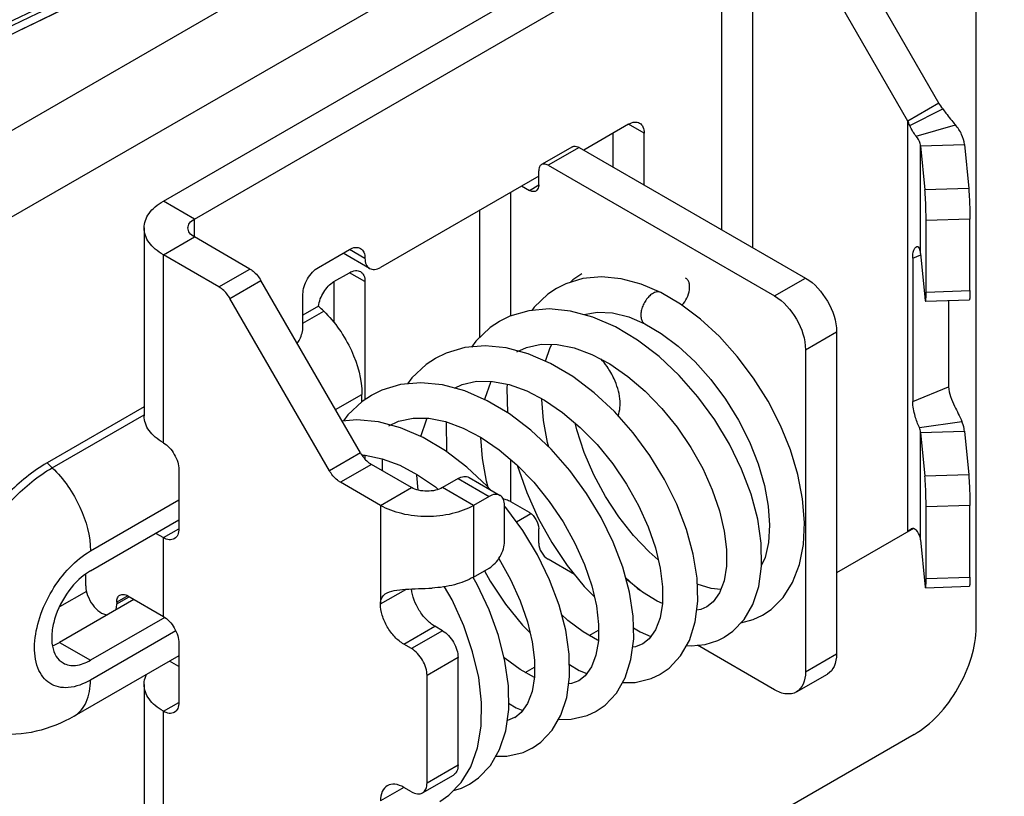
# Model space of a CAD drawing. Header units: millimetres. Extents: x 0 to 841, y 0 to 594.
# Tile 108 of 116: x 752 to 763, y 409 to 418. Entities that reach past the tile are written whole.
import ezdxf

# ---------------------------------------------------------------- set-up
doc = ezdxf.new("R2010")
doc.units = ezdxf.units.MM
doc.header["$LTSCALE"] = 46.255
doc.layers.get('0').update_dxf_attribs({"linetype": 'CONTINUOUS'})
doc.layers.add('DATUM_AXIS', color=7, linetype='CONTINUOUS')
doc.layers.add('ROUNDS', color=7, linetype='CONTINUOUS')

msp = doc.modelspace()

# ---------------------------------------------------------------- linework, layer by layer
at = {"color": 3, "linetype": 'CONTINUOUS'}
for p, q in [((762.017, 422.7522), (736.9147, 408.2594)), ((762.6205, 411.0923), (762.6205, 422.115)), ((753.3574, 415.9505), (759.3678, 419.4206)), ((762.1963, 417.0672), (761.0938, 418.9767)), ((762.4876, 416.595), (762.5359, 416.0946)), ((753.1377, 415.6443), (753.1377, 413.501)), ((762.3067, 414.8165), (762.3067, 413.8335)), ((760.676, 414.2563), (760.676, 410.582)), ((762.4876, 413.329), (762.5359, 412.8286)), ((753.5342, 412.8886), (753.5342, 412.215)), ((755.8323, 412.4804), (755.3752, 412.7443)), ((753.5342, 410.9086), (753.5342, 410.235)), ((753.1377, 410.4391), (753.1377, 408.2958))]:
    msp.add_line(p, q, dxfattribs=at)
at = {"color": 9, "linetype": 'CONTINUOUS'}
for p, q in [((762.6205, 422.115), (737.5182, 407.6222)), ((759.7214, 415.6239), (759.7214, 419.2165)), ((760.0749, 415.4198), (760.0749, 419.2165)), ((761.8649, 416.8131), (762.2406, 417.0036)), ((761.8427, 412.1802), (761.8427, 416.863)), ((761.9367, 416.6916), (762.3842, 416.8204)), ((761.9884, 416.5789), (762.4876, 416.595)), ((761.9884, 415.3542), (761.9884, 416.5789)), ((757.3172, 414.6403), (757.3172, 416.0526)), ((753.711, 415.7464), (753.3574, 415.9505)), ((756.9637, 414.3982), (756.9637, 415.8484)), ((753.711, 415.5422), (753.711, 415.7464)), ((753.3574, 415.3381), (753.711, 415.5422)), ((753.3574, 413.1948), (753.3574, 415.3381)), ((761.8979, 415.3002), (761.99, 415.3376)), ((760.3224, 414.8686), (760.676, 415.0728)), ((760.676, 414.2563), (761.0295, 414.4604)), ((761.8979, 413.6672), (762.3067, 413.8335)), ((761.9738, 413.3679), (762.4584, 413.4388)), ((761.9884, 413.3129), (762.4876, 413.329)), ((761.9884, 412.0882), (761.9884, 413.3129)), ((757.3172, 412.5212), (757.3172, 413.0021)), ((755.8323, 412.4804), (756.1858, 412.6845)), ((756.893, 412.4804), (756.5394, 412.6845)), ((755.8323, 412.4804), (755.8323, 411.3577)), ((756.893, 412.4804), (756.893, 411.6639)), ((753.3574, 412.113), (753.5342, 412.215)), ((761.8649, 412.2028), (761.8955, 412.2183)), ((753.3574, 411.2148), (753.3574, 412.113)), ((755.8323, 411.3577), (756.1195, 411.5235)), ((756.0975, 410.8984), (756.451, 411.1025)), ((760.676, 410.582), (761.0295, 410.7862)), ((753.5342, 410.6433), (753.4276, 410.7048)), ((753.3574, 410.133), (753.5342, 410.235)), ((753.3574, 407.9897), (753.3574, 410.133)), ((756.0975, 409.2654), (755.8323, 409.1123))]:
    msp.add_line(p, q, dxfattribs=at)
at = {"color": 7, "linetype": 'CONTINUOUS'}
for p, q in [((753.711, 415.7464), (759.7214, 419.2165)), ((761.8427, 416.863), (760.7402, 418.7726)), ((762.1963, 417.0672), (761.8427, 416.863)), ((761.9884, 416.5789), (762.0367, 416.0785)), ((761.9884, 415.3542), (762.0367, 414.8538)), ((761.8979, 415.3002), (761.8979, 413.6672)), ((757.9458, 415.0076), (757.8387, 414.9544)), ((757.3069, 414.6373), (757.1861, 414.5776)), ((761.0295, 414.4604), (761.0295, 410.7862)), ((756.5789, 414.2167), (756.4565, 414.1564)), ((757.3856, 414.2307), (757.3874, 414.232)), ((755.8468, 413.7945), (755.7272, 413.7353)), ((755.7279, 413.7357), (755.6218, 413.6654)), ((755.927, 413.3886), (755.9285, 413.3897)), ((761.9884, 413.3129), (762.0367, 412.8126)), ((756.1858, 412.6845), (755.7287, 412.9484)), ((757.2608, 412.4564), (757.2465, 412.4726)), ((761.9076, 412.2177), (761.0295, 411.7107)), ((761.8649, 412.2028), (761.8834, 412.2162)), ((761.9884, 412.0882), (762.0367, 411.5878)), ((752.4815, 411.5002), (752.1743, 411.3229)), ((759.6241, 411.3813), (759.55, 411.3236)), ((759.9386, 411.14), (760.0809, 411.1782)), ((760.0809, 411.1782), (760.1868, 411.2296)), ((758.2116, 410.9963), (758.3173, 411.0573)), ((758.8948, 410.9603), (758.8207, 410.9025)), ((759.6778, 410.941), (759.7515, 410.978)), ((757.4819, 410.575), (757.5877, 410.6361)), ((758.1652, 410.539), (758.0913, 410.4814)), ((758.918, 410.5075), (759.0226, 410.5572)), ((760.5724, 410.3531), (760.926, 410.5573)), ((757.4357, 410.118), (757.3615, 410.0602)), ((758.1875, 410.0859), (758.2931, 410.136)), ((757.4567, 409.6642), (757.5632, 409.7147)), ((756.7544, 409.2559), (756.8475, 409.3014)), ((756.6646, 409.2309), (756.7544, 409.2559))]:
    msp.add_line(p, q, dxfattribs=at)
for points in [[(758.1282, 415.1215), (758.0261, 415.0533), (757.9937, 415.0221)], [(759.0266, 414.9076), (758.8034, 415.0035), (758.5735, 415.065), (758.3508, 415.0859), (758.1396, 415.0663), (757.9458, 415.0076)], [(757.8395, 414.9548), (757.7384, 414.8876), (757.584, 414.7412), (757.5582, 414.7039)], [(760.1861, 411.2292), (760.2836, 411.2953), (760.4199, 411.4309), (760.5293, 411.6023), (760.608, 411.805), (760.6538, 412.0352), (760.6654, 412.2875), (760.6434, 412.5548), (760.589, 412.8315), (760.5039, 413.1126), (760.39, 413.3931), (760.2494, 413.6679), (760.0848, 413.9316), (759.8992, 414.179), (759.696, 414.4053), (759.4785, 414.6058), (759.2504, 414.7764), (759.0266, 414.9076)], [(759.7507, 410.9776), (759.8494, 411.046), (759.9773, 411.1808), (760.0766, 411.3516), (760.1436, 411.5548), (760.1762, 411.7891), (760.1721, 412.0496), (760.1314, 412.3245), (760.056, 412.6081), (759.9477, 412.8951), (759.8089, 413.1797), (759.6421, 413.456), (759.4505, 413.7181), (759.2375, 413.9604), (759.0069, 414.1774), (758.7628, 414.3641), (758.5093, 414.5159), (758.2522, 414.628), (757.999, 414.6967), (757.7538, 414.7209), (757.5213, 414.7007), (757.3069, 414.6373)], [(758.1479, 414.6563), (758.148, 414.6564), (758.3063, 414.6849), (758.4779, 414.6755), (758.6613, 414.6294), (758.8459, 414.5508)], [(757.1869, 414.5781), (757.0808, 414.5078), (756.9177, 414.3553), (756.8689, 414.2864)], [(758.8459, 414.5508), (759.0311, 414.4421), (759.2266, 414.2953), (759.4175, 414.1182), (759.5985, 413.9151), (759.7648, 413.6912), (759.912, 413.4522), (760.0365, 413.2045), (760.1355, 412.9548), (760.2073, 412.709), (760.2509, 412.4734), (760.2659, 412.254), (760.2532, 412.0565), (760.2147, 411.8864), (760.1761, 411.7989)], [(757.3855, 414.2309), (757.4957, 414.2814), (757.6633, 414.3174), (757.8458, 414.3154), (758.0401, 414.2762), (758.2412, 414.2015), (758.4454, 414.0932), (758.6497, 413.9524), (758.8489, 413.7824), (759.0382, 413.587), (759.2132, 413.3711), (759.3697, 413.1401), (759.5042, 412.9), (759.6138, 412.6568), (759.6963, 412.4174), (759.7506, 412.1884), (759.7765, 411.9766), (759.7752, 411.7875), (759.7483, 411.6217), (759.6968, 411.4842), (759.6241, 411.3813)], [(757.7147, 414.1236), (757.7664, 414.2815), (757.7853, 414.316)], [(757.5161, 414.2091), (757.2664, 414.2761), (757.0238, 414.2999), (756.793, 414.2798), (756.5789, 414.2167)], [(759.0212, 410.5564), (759.1215, 410.6262), (759.2518, 410.765), (759.3522, 410.9419), (759.4182, 411.1516), (759.4479, 411.3903), (759.4407, 411.65), (759.3975, 411.9243), (759.3199, 412.2073), (759.21, 412.4929), (759.07, 412.7756), (758.9027, 413.0497), (758.7107, 413.3097), (758.4975, 413.55), (758.2669, 413.7652), (758.0227, 413.9501), (757.7699, 414.0999), (757.5161, 414.2091)], [(756.4574, 414.1569), (756.3522, 414.0873), (756.1896, 413.9356), (756.1394, 413.8652)], [(756.7919, 413.7862), (756.5388, 413.8546), (756.2935, 413.8787), (756.0607, 413.8583), (755.8468, 413.7945)], [(756.6741, 413.818), (756.7637, 413.8594), (756.9281, 413.8958), (757.1071, 413.8952), (757.2987, 413.8584), (757.4985, 413.7863), (757.7027, 413.68), (757.908, 413.5406), (758.1095, 413.3705), (758.3016, 413.1739), (758.4792, 412.9561), (758.6377, 412.7231), (758.7735, 412.4811), (758.884, 412.2365), (758.9671, 411.9957), (759.0215, 411.7652), (759.0473, 411.5518), (759.0454, 411.3616), (759.0181, 411.1979), (758.9671, 411.0624), (758.8948, 410.9603)], [(757.0219, 413.6862), (757.0249, 413.7028), (757.0895, 413.8873), (757.0941, 413.8953)], [(758.2918, 410.1353), (758.3911, 410.2042), (758.5206, 410.3414), (758.6207, 410.516), (758.6871, 410.7229), (758.718, 410.9585), (758.7123, 411.2178), (758.6703, 411.4927), (758.5939, 411.7756), (758.4853, 412.061), (758.3465, 412.3437), (758.1801, 412.6182), (757.989, 412.8791), (757.7762, 413.1205), (757.5455, 413.3372), (757.3009, 413.5239), (757.0478, 413.6749), (756.7919, 413.7862)], [(757.2751, 413.8629), (757.2705, 413.8174), (757.2784, 413.5373)], [(755.6218, 413.6654), (755.4582, 413.5122), (755.4101, 413.4441)], [(757.7524, 413.1429), (757.7367, 413.1981), (757.6899, 413.4481), (757.67, 413.6866), (757.6703, 413.6969)], [(756.0611, 413.3655), (755.8084, 413.4336), (755.5639, 413.4576), (755.3945, 413.4427)], [(755.9269, 413.3887), (756.0374, 413.4394), (756.2028, 413.4751), (756.382, 413.4736), (756.5733, 413.4362), (756.7738, 413.363), (756.9798, 413.2549), (757.1863, 413.1136), (757.3879, 412.942), (757.5795, 412.7445), (757.7562, 412.5262), (757.9139, 412.2927), (758.049, 412.0503), (758.1584, 411.8056), (758.2403, 411.565), (758.2936, 411.3355), (758.3182, 411.1235), (758.3155, 410.9347), (758.2876, 410.7728), (758.2368, 410.6397), (758.1652, 410.539)], [(756.2916, 413.2654), (756.292, 413.2678), (756.3553, 413.4553), (756.3656, 413.4737)], [(756.5819, 413.4331), (756.5795, 413.413), (756.5828, 413.1175), (756.586, 413.0917)], [(758.9987, 411.8617), (758.8934, 411.9516), (758.7158, 412.1377), (758.5485, 412.3494), (758.3964, 412.5815), (758.2634, 412.8284), (758.1531, 413.0836), (758.0683, 413.3408), (758.0502, 413.4206)], [(757.0811, 412.6604), (757.0472, 412.6989), (756.8164, 412.9158), (756.5722, 413.1023), (756.3183, 413.2538), (756.0611, 413.3655)], [(757.0612, 412.683), (757.0406, 412.7571), (756.9944, 413.0158), (756.9771, 413.2563)], [(755.6221, 413.0524), (755.6573, 413.0519), (755.8514, 413.0128), (756.0518, 412.9386), (756.2552, 412.8309), (756.4592, 412.6907), (756.4912, 412.6634)], [(755.6294, 413.0413), (755.6309, 413.0455), (755.6347, 413.0522)], [(755.8524, 413.0124), (755.8501, 412.9932), (755.8514, 412.8776)], [(757.3928, 412.937), (757.3949, 412.9284), (757.4986, 412.6282), (757.6294, 412.3357), (757.7844, 412.0562), (757.9605, 411.7948), (758.1538, 411.5572), (758.2692, 411.4405)], [(756.2611, 412.655), (756.2475, 412.8266), (756.2478, 412.8348)], [(757.5619, 409.714), (757.6603, 409.7821), (757.7884, 409.9167), (757.8881, 410.0878), (757.9552, 410.2911), (757.9878, 410.5248), (757.9839, 410.7842), (757.9436, 411.0586), (757.8683, 411.3427), (757.7598, 411.6305), (757.6206, 411.9162), (757.4531, 412.1935), (757.2608, 412.4564)], [(757.1814, 411.8766), (757.3154, 411.6373), (757.4252, 411.3939), (757.5079, 411.1543), (757.5621, 410.9255), (757.5881, 410.7141), (757.5871, 410.5259), (757.5603, 410.3598), (757.5088, 410.2213), (757.4357, 410.118)], [(757.0162, 411.735), (757.0805, 411.6176), (757.2566, 411.3545), (757.4501, 411.1166), (757.5377, 411.0286)], [(756.8464, 409.3008), (756.9508, 409.3734), (757.0854, 409.5163), (757.1896, 409.6974), (757.2595, 409.9114), (757.2935, 410.1548), (757.2905, 410.4226), (757.2511, 410.7056), (757.177, 410.9965), (757.0705, 411.29), (756.9338, 411.5803), (756.887, 411.6604)], [(758.625, 411.6602), (758.7621, 411.5343), (758.7911, 411.5132)], [(759.0454, 411.3615), (758.9874, 411.3869), (758.8196, 411.4905), (758.6479, 411.6275), (758.6288, 411.6463)], [(756.5078, 409.1055), (756.6119, 409.1768), (756.7516, 409.32), (756.8619, 409.501), (756.9391, 409.7155), (756.9806, 409.9616), (756.9846, 410.2323), (756.9514, 410.5175), (756.8827, 410.8115), (756.7806, 411.1086), (756.6472, 411.4026), (756.5618, 411.5531)], [(759.7108, 411.5214), (759.6022, 411.5333), (759.4426, 411.583)], [(759.5521, 411.3248), (759.4839, 411.2949), (759.435, 411.2868)], [(758.3155, 410.9386), (758.3061, 410.9422), (758.1403, 411.0371), (757.9684, 411.1674), (757.8967, 411.2356)], [(758.7152, 411.086), (758.7931, 411.0372), (758.9121, 410.9848)], [(758.8205, 410.9029), (758.7368, 410.8689), (758.7059, 410.866)], [(759.3182, 410.8821), (759.3749, 410.878), (759.5333, 410.8952), (759.6778, 410.941)], [(757.5856, 410.5169), (757.4233, 410.6078), (757.2526, 410.7348), (757.2408, 410.7457)], [(757.9857, 410.6671), (758.097, 410.5995), (758.183, 410.564)], [(758.5899, 410.4623), (758.7351, 410.4628), (758.918, 410.5075)], [(758.0911, 410.4817), (758.0094, 410.4482), (757.9767, 410.4449)], [(757.2927, 410.2241), (757.3776, 410.1732), (757.4531, 410.1426)], [(757.3614, 410.0605), (757.2801, 410.0271), (757.2756, 410.0266)], [(757.8608, 410.0409), (758.006, 410.0416), (758.1875, 410.0859)], [(757.1453, 409.6204), (757.2707, 409.6198), (757.4567, 409.6642)]]:
    msp.add_lwpolyline(points, dxfattribs=at)
at = {"color": 3, "linetype": 'CONTINUOUS'}
for centre, radius, start, end in [((760.7973, 416.0441), 1.7331, 33.61516, 36.17742), ((757.1492, 412.1891), 0.3736, 76.5533, 77.33155), ((757.155, 412.2121), 0.3499, 71.4358, 76.60326)]:
    msp.add_arc(centre, radius, start, end, dxfattribs=at)
at = {"color": 7, "linetype": 'CONTINUOUS'}
for centre, radius, start, end in [((760.2865, 416.1419), 1.7151, 23.03833, 24.86268), ((760.4638, 413.5554), 1.9474, 315.07776, 316.00901)]:
    msp.add_arc(centre, radius, start, end, dxfattribs=at)
at = {"color": 3, "linetype": 'CONTINUOUS'}
for points, knots in [([(762.2406, 417.0036), (762.2519, 416.9866), (762.297, 416.9234), (762.3468, 416.8637), (762.3842, 416.8204)], [0, 0, 0, 0, 0.2628661, 1, 1, 1, 1]), ([(762.4876, 416.595), (762.4838, 416.6348), (762.4603, 416.7171), (762.4127, 416.7873), (762.3842, 416.8204)], [0, 0, 0, 0, 0.478204, 1, 1, 1, 1]), ([(753.1377, 415.6443), (753.1377, 415.6729), (753.1483, 415.7324), (753.1934, 415.8154), (753.2648, 415.8904), (753.3245, 415.9315), (753.3574, 415.9505)], [0, 0, 0, 0, 0.2177723, 0.4509523, 0.7101929, 1, 1, 1, 1]), ([(753.3574, 415.3381), (753.3245, 415.3571), (753.2648, 415.3982), (753.1934, 415.4733), (753.1483, 415.5562), (753.1377, 415.6157), (753.1377, 415.6443)], [0, 0, 0, 0, 0.2898071, 0.5490477, 0.7822277, 1, 1, 1, 1]), ([(762.3067, 413.8335), (762.3067, 413.7956), (762.3267, 413.7187), (762.3839, 413.5894), (762.4327, 413.4975), (762.4584, 413.4388)], [0, 0, 0, 0, 0.2671476, 0.5480483, 1, 1, 1, 1]), ([(753.3574, 413.1948), (753.3245, 413.2138), (753.2648, 413.2549), (753.1934, 413.33), (753.1483, 413.4129), (753.1377, 413.4724), (753.1377, 413.501)], [0, 0, 0, 0, 0.2898071, 0.5490477, 0.7822277, 1, 1, 1, 1]), ([(762.4876, 413.329), (762.4867, 413.3383), (762.4815, 413.3759), (762.47, 413.4126), (762.4584, 413.4388)], [0, 0, 0, 0, 0.2457605, 1, 1, 1, 1]), ([(753.3574, 413.1948), (753.3825, 413.1803), (753.43, 413.1404), (753.4854, 413.0646), (753.5233, 412.9787), (753.5342, 412.9176), (753.5342, 412.8886)], [0, 0, 0, 0, 0.2372471, 0.5, 0.7627529, 1, 1, 1, 1]), ([(756.893, 412.4804), (756.8177, 412.4369), (756.6426, 412.3735), (756.3626, 412.3431), (756.0827, 412.3735), (755.9076, 412.4369), (755.8323, 412.4804)], [0, 0, 0, 0, 0.2372184, 0.5, 0.7627816, 1, 1, 1, 1]), ([(753.5342, 412.215), (753.5342, 412.1911), (753.5284, 412.1468), (753.4993, 412.1103), (753.4824, 412.1006)], [0, 0, 0, 0, 0.5508253, 1, 1, 1, 1]), ([(753.4824, 412.1006), (753.4656, 412.0909), (753.4194, 412.0839), (753.3781, 412.101), (753.3574, 412.113)], [0, 0, 0, 0, 0.4491747, 1, 1, 1, 1]), ([(756.893, 411.6639), (756.8255, 411.625), (756.6702, 411.5657), (756.5067, 411.5422), (756.4206, 411.5384)], [0, 0, 0, 0, 0.4747118, 1, 1, 1, 1]), ([(755.8862, 411.4705), (755.9155, 411.4911), (755.9948, 411.5138), (756.1225, 411.5254), (756.2677, 411.5319), (756.3688, 411.536), (756.4206, 411.5384)], [0, 0, 0, 0, 0.1982239, 0.4400462, 0.7131758, 1, 1, 1, 1]), ([(755.8323, 411.3577), (755.8323, 411.3808), (755.8397, 411.4253), (755.8699, 411.4591), (755.8862, 411.4705)], [0, 0, 0, 0, 0.5370734, 1, 1, 1, 1]), ([(756.0975, 410.8984), (756.0598, 410.9202), (755.9886, 410.9801), (755.9054, 411.0937), (755.8486, 411.2226), (755.8323, 411.3142), (755.8323, 411.3577)], [0, 0, 0, 0, 0.2372374, 0.5, 0.7627626, 1, 1, 1, 1]), ([(753.3574, 411.2148), (753.3825, 411.2003), (753.43, 411.1604), (753.4854, 411.0846), (753.5233, 410.9987), (753.5342, 410.9376), (753.5342, 410.9086)], [0, 0, 0, 0, 0.2372471, 0.5, 0.7627529, 1, 1, 1, 1]), ([(753.1377, 410.4391), (753.1377, 410.4489), (753.14, 410.4885), (753.1519, 410.5274), (753.1648, 410.5544)], [0, 0, 0, 0, 0.2453969, 1, 1, 1, 1]), ([(760.676, 410.582), (760.676, 410.5343), (760.6644, 410.4456), (760.6062, 410.3726), (760.5724, 410.3531)], [0, 0, 0, 0, 0.5507504, 1, 1, 1, 1]), ([(753.3574, 410.133), (753.3245, 410.152), (753.2648, 410.1931), (753.1934, 410.2681), (753.1483, 410.351), (753.1377, 410.4106), (753.1377, 410.4391)], [0, 0, 0, 0, 0.2898071, 0.5490477, 0.7822277, 1, 1, 1, 1]), ([(760.5724, 410.3531), (760.5387, 410.3337), (760.4464, 410.3197), (760.3638, 410.354), (760.3224, 410.3779)], [0, 0, 0, 0, 0.4492496, 1, 1, 1, 1]), ([(753.5342, 410.235), (753.5342, 410.2111), (753.5284, 410.1668), (753.4993, 410.1303), (753.4824, 410.1206)], [0, 0, 0, 0, 0.5508253, 1, 1, 1, 1]), ([(753.4824, 410.1206), (753.4656, 410.1109), (753.4194, 410.1038), (753.3781, 410.121), (753.3574, 410.133)], [0, 0, 0, 0, 0.4491747, 1, 1, 1, 1]), ([(755.91, 409.284), (755.8847, 409.2694), (755.841, 409.2147), (755.8323, 409.1482), (755.8323, 409.1123)], [0, 0, 0, 0, 0.4492146, 1, 1, 1, 1]), ([(756.0975, 409.2654), (756.0664, 409.2833), (756.0045, 409.3091), (755.9353, 409.2986), (755.91, 409.284)], [0, 0, 0, 0, 0.5507854, 1, 1, 1, 1])]:
    msp.add_open_spline(points, degree=3, knots=knots, dxfattribs=at)
at = {"color": 7, "linetype": 'CONTINUOUS'}
for points, knots in [([(761.9367, 416.6916), (761.9233, 416.7071), (761.8969, 416.7465), (761.8753, 416.7886), (761.8649, 416.8131)], [0, 0, 0, 0, 0.4347329, 1, 1, 1, 1]), ([(761.9884, 416.5789), (761.9874, 416.5888), (761.9798, 416.63), (761.9575, 416.6675), (761.9367, 416.6916)], [0, 0, 0, 0, 0.2369728, 1, 1, 1, 1]), ([(753.6378, 415.6443), (753.6378, 415.6638), (753.6548, 415.7072), (753.6903, 415.7344), (753.711, 415.7464)], [0, 0, 0, 0, 0.4491727, 1, 1, 1, 1]), ([(753.711, 415.5422), (753.6903, 415.5542), (753.6548, 415.5814), (753.6378, 415.6248), (753.6378, 415.6443)], [0, 0, 0, 0, 0.5508273, 1, 1, 1, 1]), ([(761.8979, 415.3002), (761.8979, 415.3308), (761.9023, 415.3731), (761.9229, 415.4169), (761.937, 415.4297), (761.9439, 415.4315)], [0, 0, 0, 0, 0.6341451, 0.8523844, 1, 1, 1, 1]), ([(761.9439, 415.4315), (761.9493, 415.4329), (761.9641, 415.4289), (761.9707, 415.4162), (761.9738, 415.4091)], [0, 0, 0, 0, 0.417211, 1, 1, 1, 1]), ([(759.2675, 414.7631), (759.2906, 414.7871), (759.3282, 414.8431), (759.3541, 414.9214), (759.3571, 414.9824), (759.3507, 415.0211), (759.3351, 415.0522), (759.3184, 415.0664), (759.3094, 415.0709)], [0, 0, 0, 0, 0.2893732, 0.5760796, 0.7039329, 0.8162629, 0.9130464, 1, 1, 1, 1]), ([(761.9738, 413.3679), (761.9554, 413.4098), (761.9193, 413.5066), (761.8979, 413.6096), (761.8979, 413.6672)], [0, 0, 0, 0, 0.4427961, 1, 1, 1, 1]), ([(756.5394, 412.6845), (756.5143, 412.67), (756.4559, 412.6489), (756.3626, 412.6387), (756.2693, 412.6489), (756.2109, 412.67), (756.1858, 412.6845)], [0, 0, 0, 0, 0.2372184, 0.5, 0.7627816, 1, 1, 1, 1]), ([(761.9075, 412.2194), (761.9101, 412.2189), (761.9214, 412.2155), (761.9308, 412.2077), (761.9367, 412.2009)], [0, 0, 0, 0, 0.2286539, 1, 1, 1, 1]), ([(761.9884, 412.0882), (761.9874, 412.098), (761.9798, 412.1393), (761.9575, 412.1768), (761.9367, 412.2009)], [0, 0, 0, 0, 0.2369728, 1, 1, 1, 1]), ([(756.451, 411.1025), (756.416, 411.1227), (756.3492, 411.1777), (756.2445, 411.3142), (756.1948, 411.4426), (756.1873, 411.529)], [0, 0, 0, 0, 0.2351113, 0.4953752, 1, 1, 1, 1]), ([(761.0295, 410.7862), (761.0295, 410.7384), (761.0179, 410.6497), (760.9597, 410.5767), (760.926, 410.5573)], [0, 0, 0, 0, 0.5507504, 1, 1, 1, 1])]:
    msp.add_open_spline(points, degree=3, knots=knots, dxfattribs=at)
for points in [[(761.9884, 415.3542), (761.9866, 415.373), (761.9814, 415.3918), (761.9738, 415.4091)], [(760.676, 415.0728), (760.7809, 415.0122), (760.9467, 414.8208), (761.0295, 414.5816), (761.0295, 414.4604)], [(761.9884, 413.3129), (761.9866, 413.3318), (761.9814, 413.3505), (761.9738, 413.3679)], [(761.8834, 412.2163), (761.8855, 412.2172), (761.8877, 412.218), (761.8899, 412.2186)], [(761.8899, 412.2186), (761.8956, 412.2202), (761.9018, 412.2205), (761.9075, 412.2194)]]:
    msp.add_open_spline(points, degree=3, dxfattribs=at)
at = {"color": 9, "linetype": 'CONTINUOUS'}
for points, knots in [([(758.932, 414.8949), (758.9174, 414.886), (758.8893, 414.8627), (758.8538, 414.8192), (758.8254, 414.768), (758.806, 414.7137), (758.7977, 414.6606), (758.8009, 414.6129), (758.8162, 414.5739), (758.8355, 414.5561), (758.8459, 414.5508)], [0, 0, 0, 0, 0.1274093, 0.2684539, 0.4158229, 0.560965, 0.6954215, 0.8135064, 0.9131059, 1, 1, 1, 1]), ([(759.0266, 414.9076), (759.0201, 414.9109), (759.0054, 414.9155), (758.972, 414.9149), (758.9473, 414.9044), (758.932, 414.8949)], [0, 0, 0, 0, 0.219857, 0.4546916, 1, 1, 1, 1])]:
    msp.add_open_spline(points, degree=3, knots=knots, dxfattribs=at)
at = {"color": 3, "linetype": 'CONTINUOUS'}
for points in [[(760.3224, 414.8686), (760.4274, 414.8081), (760.5932, 414.6167), (760.676, 414.3774), (760.676, 414.2563)], [(757.3172, 412.5212), (757.3012, 412.5305), (757.284, 412.5379), (757.2664, 412.5438)]]:
    msp.add_open_spline(points, degree=3, dxfattribs=at)
at = {"layer": 'DATUM_AXIS', "color": 9, "linetype": 'CONTINUOUS'}
for p, q in [((754.9484, 414.5593), (755.1847, 414.6957)), ((755.3191, 413.5733), (755.6202, 413.7471)), ((752.0911, 412.9096), (753.1377, 413.5139)), ((752.5266, 411.961), (753.5342, 412.5428)), ((753.499, 411.0505), (752.5266, 410.489)), ((752.173, 410.9188), (752.5266, 410.7147))]:
    msp.add_line(p, q, dxfattribs=at)
at = {"layer": 'DATUM_AXIS', "color": 3, "linetype": 'CONTINUOUS'}
for p, q in [((755.6202, 413.6639), (755.6202, 413.7471)), ((752.5266, 411.7353), (753.5342, 412.3171)), ((753.3727, 411.2032), (752.5266, 410.7147)), ((753.5342, 410.7664), (752.3402, 410.077))]:
    msp.add_line(p, q, dxfattribs=at)
at = {"layer": 'DATUM_AXIS', "color": 7, "linetype": 'CONTINUOUS'}
msp.add_line((753.0215, 411.4087), (752.173, 410.9188), dxfattribs=at)
at = {"layer": 'DATUM_AXIS', "color": 3, "linetype": 'CONTINUOUS'}
msp.add_arc((757.6929, 413.5546), 0.8826, 24.80047, 35.21826, dxfattribs=at)
at = {"layer": 'DATUM_AXIS', "color": 9, "linetype": 'CONTINUOUS'}
msp.add_arc((750.3399, 411.089), 2.5262, 46.1127, 47.95834, dxfattribs=at)
at = {"layer": 'DATUM_AXIS', "color": 3, "linetype": 'CONTINUOUS'}
for points, knots in [([(755.1847, 414.6957), (755.3166, 414.5689), (755.5214, 414.2708), (755.6202, 413.9183), (755.6202, 413.7471)], [0, 0, 0, 0, 0.5166911, 1, 1, 1, 1]), ([(758.5394, 413.503), (758.5639, 413.5627), (758.5713, 413.7136), (758.5275, 413.8526), (758.4941, 413.9248)], [0, 0, 0, 0, 0.447752, 1, 1, 1, 1]), ([(752.0316, 412.9651), (751.8668, 412.87), (751.5524, 412.6123), (751.3056, 412.2925), (751.1943, 412.1137)], [0, 0, 0, 0, 0.4745741, 1, 1, 1, 1]), ([(752.5266, 411.7353), (752.4299, 411.6795), (752.2602, 411.5107), (752.1269, 411.2502), (752.0815, 411.0286), (752.0849, 410.8817), (752.1261, 410.7597), (752.1828, 410.7018), (752.214, 410.6838)], [0, 0, 0, 0, 0.2698554, 0.5613025, 0.6954414, 0.8131309, 0.9128476, 1, 1, 1, 1]), ([(752.214, 410.6838), (752.2562, 410.6595), (752.3715, 410.6419), (752.4749, 410.6849), (752.5266, 410.7147)], [0, 0, 0, 0, 0.449186, 1, 1, 1, 1]), ([(752.3402, 410.077), (752.2058, 409.9995), (751.9148, 409.8794), (751.598, 409.8602), (751.4447, 409.8797)], [0, 0, 0, 0, 0.5009556, 1, 1, 1, 1])]:
    msp.add_open_spline(points, degree=3, knots=knots, dxfattribs=at)
msp.add_open_spline([(758.414, 414.0636), (758.3922, 414.0944), (758.3683, 414.1239), (758.3425, 414.1515)], degree=3, dxfattribs=at)
at = {"layer": 'DATUM_AXIS', "color": 9, "linetype": 'CONTINUOUS'}
for points, knots in [([(751.2653, 412.0695), (751.3751, 412.246), (751.6185, 412.5615), (751.9286, 412.8158), (752.0911, 412.9096)], [0, 0, 0, 0, 0.5254603, 1, 1, 1, 1]), ([(752.0911, 412.9096), (752.223, 412.7828), (752.4278, 412.4847), (752.5266, 412.1322), (752.5266, 411.961)], [0, 0, 0, 0, 0.5166911, 1, 1, 1, 1]), ([(751.8902, 410.8993), (751.8951, 411.0019), (751.9401, 411.215), (752.0784, 411.5127), (752.2742, 411.7734), (752.4396, 411.9108), (752.5266, 411.961)], [0, 0, 0, 0, 0.2407046, 0.503572, 0.7644849, 1, 1, 1, 1]), ([(752.5266, 410.489), (752.4497, 410.4447), (752.3266, 410.396), (752.1624, 410.4043), (752.0594, 410.4467), (751.9776, 410.5238), (751.8982, 410.6724), (751.8858, 410.8077), (751.8902, 410.8993)], [0, 0, 0, 0, 0.2703603, 0.3853985, 0.4932905, 0.6024103, 0.7206844, 1, 1, 1, 1]), ([(752.3402, 410.077), (752.4009, 410.1121), (752.5057, 410.2434), (752.5266, 410.4031), (752.5266, 410.489)], [0, 0, 0, 0, 0.4492462, 1, 1, 1, 1])]:
    msp.add_open_spline(points, degree=3, knots=knots, dxfattribs=at)
at = {"layer": 'DATUM_AXIS', "color": 7, "linetype": 'CONTINUOUS'}
msp.add_open_spline([(752.0924, 410.8809), (752.0992, 410.8833), (752.1268, 410.8942), (752.1535, 410.9076), (752.173, 410.9188)], degree=3, knots=[0, 0, 0, 0, 0.2412079, 1, 1, 1, 1], dxfattribs=at)
at = {"layer": 'ROUNDS', "color": 7, "linetype": 'CONTINUOUS'}
for p, q in [((758.6607, 416.8282), (758.1481, 416.5323)), ((758.8375, 416.1342), (758.8375, 416.7262)), ((758.02, 416.5703), (757.6665, 416.3662)), ((758.095, 416.5629), (760.676, 415.0728)), ((757.6354, 416.2363), (755.8323, 415.1952)), ((762.0506, 414.9138), (762.0506, 415.7303)), ((754.3449, 415.1763), (753.711, 415.5422)), ((755.1252, 415.1952), (755.4787, 415.3994)), ((755.7073, 415.1829), (755.4055, 415.3571)), ((755.6037, 413.0804), (754.4699, 415.0443)), ((755.302, 415.0319), (755.302, 414.565)), ((754.9484, 414.5216), (754.9484, 414.8891)), ((762.0447, 414.8081), (762.5439, 414.8241)), ((756.7162, 412.7866), (756.5394, 412.6845)), ((756.8412, 412.799), (757.1947, 412.5948)), ((762.0506, 411.6478), (762.0506, 412.4643)), ((757.3807, 412.2925), (757.5441, 412.3868)), ((762.0447, 411.5421), (762.5439, 411.5581)), ((756.5394, 411.0515), (756.451, 411.1025)), ((756.7162, 409.5206), (756.7162, 410.7453)), ((756.3108, 409.202), (756.6644, 409.4061))]:
    msp.add_line(p, q, dxfattribs=at)
at = {"layer": 'ROUNDS', "color": 9, "linetype": 'CONTINUOUS'}
for p, q in [((758.8375, 416.7262), (758.6607, 416.8282)), ((758.095, 416.5629), (757.7415, 416.3587)), ((757.5293, 416.073), (757.6354, 416.1342)), ((762.5359, 416.0946), (762.0367, 416.0785)), ((762.5498, 415.7464), (762.0506, 415.7303)), ((755.6555, 415.2973), (755.4787, 415.3994)), ((753.9913, 414.9722), (754.3449, 415.1763)), ((755.6555, 415.0319), (755.4787, 415.134)), ((754.1163, 414.8402), (754.4699, 415.0443)), ((762.0506, 414.9138), (762.5498, 414.9299)), ((755.6037, 413.0804), (755.2502, 412.8763)), ((755.7287, 412.9484), (755.3752, 412.7443)), ((756.7162, 412.7866), (757.0697, 412.5824)), ((762.5359, 412.8286), (762.0367, 412.8126)), ((762.5498, 412.4804), (762.0506, 412.4643)), ((762.0506, 411.6478), (762.5498, 411.6639)), ((752.9508, 411.4496), (752.8271, 411.3781)), ((752.8271, 411.3577), (752.9685, 411.4394)), ((756.5394, 411.0515), (756.1858, 410.8474)), ((756.7162, 410.7453), (756.3626, 410.5412)), ((756.3626, 409.3165), (756.7162, 409.5206))]:
    msp.add_line(p, q, dxfattribs=at)
at = {"layer": 'ROUNDS', "color": 3, "linetype": 'CONTINUOUS'}
for p, q in [((758.4839, 416.3383), (758.4839, 416.7262)), ((757.7415, 416.3587), (760.3224, 414.8686)), ((757.6354, 416.1342), (757.6354, 416.2975)), ((757.441, 416.124), (757.5293, 416.073)), ((762.5498, 414.9299), (762.5498, 415.7464)), ((753.9913, 414.9722), (753.3574, 415.3381)), ((755.302, 415.0319), (755.4787, 415.134)), ((755.6555, 415.0319), (755.6555, 413.6878)), ((755.2502, 412.8763), (754.1163, 414.8402)), ((755.1266, 414.752), (754.9484, 414.6491)), ((753.1377, 413.6037), (752.0316, 412.9651)), ((755.6555, 413.052), (755.6555, 413.0097)), ((757.0697, 412.5824), (756.893, 412.4804)), ((757.5293, 412.3987), (757.3172, 412.5212)), ((757.2465, 412.0721), (757.2465, 412.4804)), ((762.5498, 411.6639), (762.5498, 412.4804)), ((757.6354, 412.0517), (757.6354, 412.215)), ((753.269, 412.164), (753.3574, 412.113)), ((758.0421, 411.6944), (757.7415, 411.868)), ((756.893, 411.6639), (757.0697, 411.766)), ((752.4735, 411.5618), (752.4735, 411.6959)), ((752.9508, 411.4496), (753.3574, 411.2148)), ((752.8271, 411.3781), (752.8271, 411.3577)), ((756.1858, 410.8474), (756.0975, 410.8984)), ((760.3224, 410.3779), (759.4434, 410.8854)), ((756.3626, 409.3165), (756.3626, 410.5412)), ((761.9134, 409.8676), (758.9082, 408.1325)), ((756.1858, 409.2144), (756.0975, 409.2654))]:
    msp.add_line(p, q, dxfattribs=at)
at = {"layer": 'ROUNDS', "color": 7, "linetype": 'CONTINUOUS'}
msp.add_lwpolyline([(747.2158, 415.8143), (748.506, 416.3938), (749.7872, 416.9829), (751.0565, 417.5803), (752.3137, 418.1859), (753.5586, 418.7997), (754.7909, 419.4214), (756.0106, 420.051), (757.2174, 420.6886), (758.4112, 421.3338), (759.5919, 421.9868), (760.7592, 422.6473), (761.913, 423.3153), (763.0532, 423.9907), (763.7352, 424.4022)], dxfattribs=at)
at = {"layer": 'ROUNDS', "color": 9, "linetype": 'CONTINUOUS'}
msp.add_arc((684.2399, 557.8639), 155.3829, 293.912703, 296.464986, dxfattribs=at)
at = {"layer": 'ROUNDS', "color": 3, "linetype": 'CONTINUOUS'}
msp.add_arc((753.4335, 412.8751), 2.5262, 46.1127, 47.95834, dxfattribs=at)
at = {"layer": 'ROUNDS', "color": 9, "linetype": 'CONTINUOUS'}
for points, knots in [([(748.0369, 416.3551), (750.4611, 417.4335), (755.1839, 419.6734), (761.9705, 423.3386), (768.3231, 427.2427), (772.3244, 430.0454), (774.2409, 431.484)], [0, 0, 0, 0, 0.2625533, 0.5169677, 0.7628687, 1, 1, 1, 1]), ([(748.0113, 416.2893), (750.7555, 417.5101), (756.0819, 420.0571), (761.2471, 422.9187), (763.7335, 424.4052)], [0, 0, 0, 0, 0.5090322, 1, 1, 1, 1])]:
    msp.add_open_spline(points, degree=3, knots=knots, dxfattribs=at)
at = {"layer": 'ROUNDS', "color": 7, "linetype": 'CONTINUOUS'}
for points, knots in [([(758.6607, 416.8282), (758.6814, 416.8402), (758.7227, 416.8573), (758.7689, 416.8504), (758.7857, 416.8406)], [0, 0, 0, 0, 0.5507584, 1, 1, 1, 1]), ([(758.7857, 416.8406), (758.8026, 416.8309), (758.8317, 416.7944), (758.8375, 416.75), (758.8375, 416.7262)], [0, 0, 0, 0, 0.4492413, 1, 1, 1, 1]), ([(758.02, 416.5703), (758.025, 416.5732), (758.0498, 416.5822), (758.0776, 416.5729), (758.095, 416.5629)], [0, 0, 0, 0, 0.2208581, 1, 1, 1, 1]), ([(762.0506, 415.7303), (762.0506, 415.7925), (762.0474, 415.9087), (762.0419, 416.0248), (762.0367, 416.0785)], [0, 0, 0, 0, 0.5352882, 1, 1, 1, 1]), ([(755.4787, 415.3994), (755.4994, 415.4113), (755.5407, 415.4285), (755.5869, 415.4215), (755.6037, 415.4117)], [0, 0, 0, 0, 0.5507587, 1, 1, 1, 1]), ([(755.6037, 415.4117), (755.6206, 415.402), (755.6497, 415.3655), (755.6555, 415.3212), (755.6555, 415.2973)], [0, 0, 0, 0, 0.4492416, 1, 1, 1, 1]), ([(755.6555, 415.2973), (755.6555, 415.2734), (755.6613, 415.2291), (755.6904, 415.1926), (755.7073, 415.1829)], [0, 0, 0, 0, 0.5507587, 1, 1, 1, 1]), ([(754.3449, 415.1763), (754.357, 415.1693), (754.407, 415.1341), (754.4464, 415.085), (754.4699, 415.0443)], [0, 0, 0, 0, 0.2291658, 1, 1, 1, 1]), ([(754.9484, 414.8891), (754.9484, 414.918), (754.9593, 414.9791), (754.9972, 415.065), (755.0526, 415.1408), (755.1001, 415.1807), (755.1252, 415.1952)], [0, 0, 0, 0, 0.2372223, 0.500001, 0.762778, 1, 1, 1, 1]), ([(755.7073, 415.1829), (755.7242, 415.1731), (755.7703, 415.1661), (755.8116, 415.1833), (755.8323, 415.1952)], [0, 0, 0, 0, 0.4492416, 1, 1, 1, 1]), ([(762.0447, 414.8081), (762.0455, 414.8081), (762.0465, 414.8113), (762.0474, 414.8161), (762.0484, 414.8252), (762.0495, 414.8432), (762.0504, 414.8733), (762.0506, 414.8991), (762.0506, 414.9138)], [0, 0, 0, 0, 0.0209888, 0.072441, 0.1556998, 0.2699051, 0.584959, 1, 1, 1, 1]), ([(762.0367, 414.8538), (762.0373, 414.8472), (762.0385, 414.8361), (762.0404, 414.821), (762.0422, 414.8136), (762.0436, 414.808), (762.0447, 414.8081)], [0, 0, 0, 0, 0.423309, 0.7347487, 0.9266335, 1, 1, 1, 1]), ([(754.8841, 414.327), (754.8941, 414.3423), (754.9279, 414.4021), (754.9484, 414.4711), (754.9484, 414.5216)], [0, 0, 0, 0, 0.2662738, 1, 1, 1, 1]), ([(755.6037, 413.0804), (755.6119, 413.0663), (755.6452, 413.0154), (755.6901, 412.9707), (755.7287, 412.9484)], [0, 0, 0, 0, 0.2672177, 1, 1, 1, 1]), ([(756.7162, 412.7866), (756.7369, 412.7985), (756.7782, 412.8157), (756.8243, 412.8087), (756.8412, 412.799)], [0, 0, 0, 0, 0.5507587, 1, 1, 1, 1]), ([(762.0506, 412.4643), (762.0506, 412.5265), (762.0474, 412.6427), (762.0419, 412.7588), (762.0367, 412.8126)], [0, 0, 0, 0, 0.5352882, 1, 1, 1, 1]), ([(762.0447, 411.5421), (762.0455, 411.5421), (762.0465, 411.5453), (762.0474, 411.5501), (762.0484, 411.5592), (762.0495, 411.5772), (762.0504, 411.6073), (762.0506, 411.6331), (762.0506, 411.6478)], [0, 0, 0, 0, 0.0209888, 0.072441, 0.1556998, 0.2699051, 0.584959, 1, 1, 1, 1]), ([(762.0367, 411.5878), (762.0373, 411.5813), (762.0385, 411.5701), (762.0404, 411.555), (762.0422, 411.5477), (762.0436, 411.542), (762.0447, 411.5421)], [0, 0, 0, 0, 0.423309, 0.7347487, 0.9266335, 1, 1, 1, 1]), ([(756.5394, 411.0515), (756.5645, 411.037), (756.612, 410.9971), (756.6674, 410.9213), (756.7053, 410.8354), (756.7162, 410.7743), (756.7162, 410.7453)], [0, 0, 0, 0, 0.2372223, 0.500001, 0.762778, 1, 1, 1, 1]), ([(756.7162, 409.5206), (756.7162, 409.4967), (756.7104, 409.4524), (756.6813, 409.4159), (756.6644, 409.4061)], [0, 0, 0, 0, 0.5507584, 1, 1, 1, 1])]:
    msp.add_open_spline(points, degree=3, knots=knots, dxfattribs=at)
at = {"layer": 'ROUNDS', "color": 3, "linetype": 'CONTINUOUS'}
for points, knots in [([(757.6665, 416.3662), (757.6615, 416.3633), (757.6413, 416.3463), (757.6354, 416.3177), (757.6354, 416.2975)], [0, 0, 0, 0, 0.2208581, 1, 1, 1, 1]), ([(757.7415, 416.3587), (757.7349, 416.3625), (757.7121, 416.3738), (757.6822, 416.3752), (757.6665, 416.3662)], [0, 0, 0, 0, 0.294965, 1, 1, 1, 1]), ([(757.6354, 416.1342), (757.6354, 416.1266), (757.6337, 416.1013), (757.6201, 416.0746), (757.6043, 416.0655)], [0, 0, 0, 0, 0.294965, 1, 1, 1, 1]), ([(757.6043, 416.0655), (757.5994, 416.0627), (757.5745, 416.0537), (757.5468, 416.0629), (757.5293, 416.073)], [0, 0, 0, 0, 0.2208581, 1, 1, 1, 1]), ([(762.5359, 416.0946), (762.5411, 416.0409), (762.5466, 415.9247), (762.5498, 415.8086), (762.5498, 415.7464)], [0, 0, 0, 0, 0.4647118, 1, 1, 1, 1]), ([(755.4787, 415.134), (755.4994, 415.1459), (755.5407, 415.1631), (755.5869, 415.1561), (755.6037, 415.1464)], [0, 0, 0, 0, 0.5508253, 1, 1, 1, 1]), ([(755.6037, 415.1464), (755.6206, 415.1366), (755.6497, 415.1002), (755.6555, 415.0558), (755.6555, 415.0319)], [0, 0, 0, 0, 0.4491747, 1, 1, 1, 1]), ([(755.1266, 414.752), (755.1324, 414.8089), (755.1751, 414.9172), (755.2539, 415.0042), (755.302, 415.0319)], [0, 0, 0, 0, 0.5075045, 1, 1, 1, 1]), ([(754.1163, 414.8402), (754.1082, 414.8543), (754.0748, 414.9052), (754.03, 414.9498), (753.9913, 414.9722)], [0, 0, 0, 0, 0.2672177, 1, 1, 1, 1]), ([(762.5498, 414.9299), (762.5498, 414.9152), (762.5496, 414.8893), (762.5487, 414.8592), (762.5476, 414.8413), (762.5466, 414.8321), (762.5457, 414.8274), (762.5447, 414.8242), (762.5439, 414.8241)], [0, 0, 0, 0, 0.415041, 0.7300949, 0.8443002, 0.927559, 0.9790112, 1, 1, 1, 1]), ([(755.3752, 412.7443), (755.3631, 412.7513), (755.313, 412.7864), (755.2737, 412.8355), (755.2502, 412.8763)], [0, 0, 0, 0, 0.2291658, 1, 1, 1, 1]), ([(762.5359, 412.8286), (762.5411, 412.7749), (762.5466, 412.6587), (762.5498, 412.5426), (762.5498, 412.4804)], [0, 0, 0, 0, 0.4647118, 1, 1, 1, 1]), ([(757.1947, 412.5948), (757.1779, 412.6046), (757.1317, 412.6116), (757.0904, 412.5944), (757.0697, 412.5824)], [0, 0, 0, 0, 0.4492413, 1, 1, 1, 1]), ([(757.2465, 412.4804), (757.2465, 412.5043), (757.2407, 412.5486), (757.2116, 412.5851), (757.1947, 412.5948)], [0, 0, 0, 0, 0.5507584, 1, 1, 1, 1]), ([(757.0697, 411.766), (757.0948, 411.7804), (757.1423, 411.8204), (757.1978, 411.8962), (757.2356, 411.982), (757.2465, 412.0432), (757.2465, 412.0721)], [0, 0, 0, 0, 0.237222, 0.499999, 0.7627777, 1, 1, 1, 1]), ([(762.5498, 411.6639), (762.5498, 411.6492), (762.5496, 411.6233), (762.5487, 411.5932), (762.5476, 411.5753), (762.5466, 411.5662), (762.5457, 411.5614), (762.5447, 411.5582), (762.5439, 411.5581)], [0, 0, 0, 0, 0.415041, 0.7300949, 0.8443002, 0.927559, 0.9790112, 1, 1, 1, 1]), ([(752.4735, 411.5618), (752.4735, 411.5249), (752.4908, 411.4474), (752.5469, 411.345), (752.6235, 411.2655), (752.6887, 411.2347), (752.7192, 411.232)], [0, 0, 0, 0, 0.2525168, 0.53045, 0.7907199, 1, 1, 1, 1]), ([(752.8271, 411.3781), (752.8271, 411.3948), (752.8311, 411.4259), (752.8515, 411.4514), (752.8633, 411.4582)], [0, 0, 0, 0, 0.55081, 1, 1, 1, 1]), ([(752.8633, 411.4582), (752.8751, 411.465), (752.9074, 411.4699), (752.9364, 411.4579), (752.9508, 411.4496)], [0, 0, 0, 0, 0.4491879, 1, 1, 1, 1]), ([(752.8132, 411.2863), (752.8155, 411.2914), (752.8242, 411.3142), (752.8271, 411.3389), (752.8271, 411.3577)], [0, 0, 0, 0, 0.2297536, 1, 1, 1, 1]), ([(761.9134, 409.8676), (762.0138, 409.9256), (762.2038, 410.0854), (762.4255, 410.3884), (762.577, 410.732), (762.6205, 410.9764), (762.6205, 411.0923)], [0, 0, 0, 0, 0.2372374, 0.5, 0.7627626, 1, 1, 1, 1]), ([(756.3626, 410.5412), (756.3626, 410.5702), (756.3518, 410.6313), (756.3139, 410.7172), (756.2584, 410.7929), (756.2109, 410.8329), (756.1858, 410.8474)], [0, 0, 0, 0, 0.237222, 0.499999, 0.7627777, 1, 1, 1, 1]), ([(756.3108, 409.202), (756.3277, 409.2118), (756.3568, 409.2482), (756.3626, 409.2926), (756.3626, 409.3165)], [0, 0, 0, 0, 0.4492416, 1, 1, 1, 1]), ([(756.1858, 409.2144), (756.2065, 409.2025), (756.2478, 409.1853), (756.294, 409.1923), (756.3108, 409.202)], [0, 0, 0, 0, 0.5507587, 1, 1, 1, 1])]:
    msp.add_open_spline(points, degree=3, knots=knots, dxfattribs=at)
for points in [[(757.5293, 412.3987), (757.5608, 412.3806), (757.6106, 412.3232), (757.6354, 412.2514), (757.6354, 412.215)], [(757.6354, 412.0517), (757.6354, 412.0154), (757.6603, 411.9436), (757.71, 411.8862), (757.7415, 411.868)]]:
    msp.add_open_spline(points, degree=3, dxfattribs=at)

doc.saveas('drawing.dxf')
